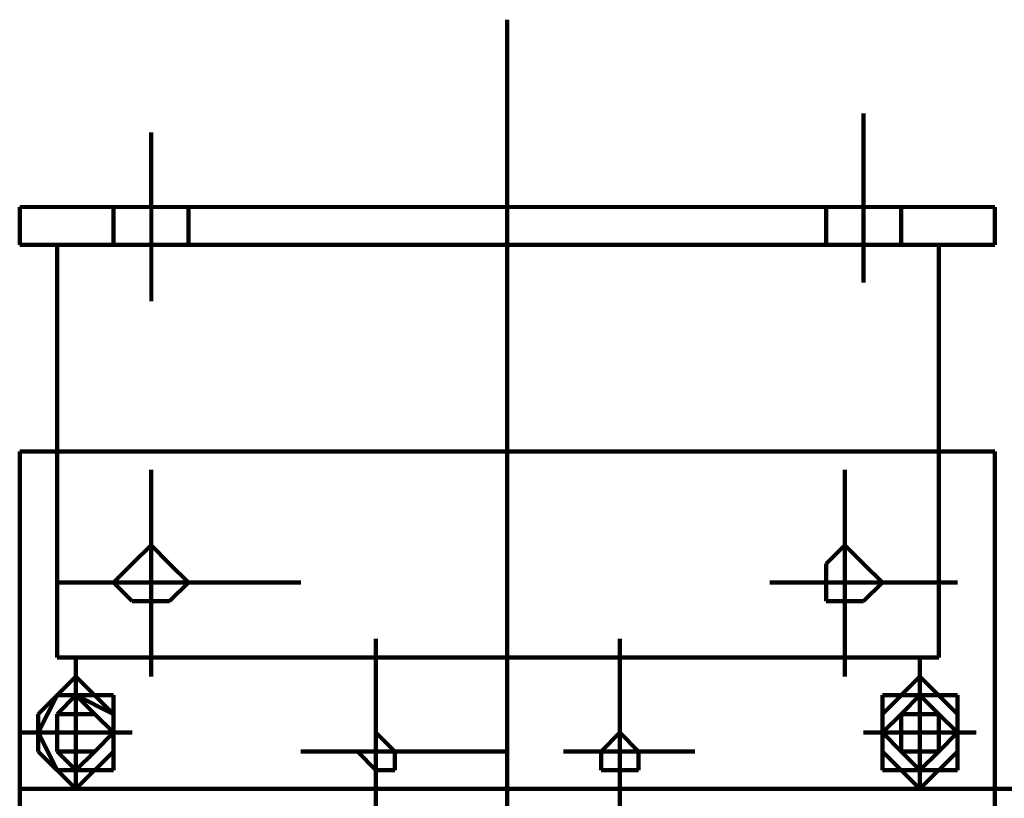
# Model space of a CAD drawing. Header units: inches. Extents: x -1901 to 7725, y 4299 to 7113.
# Tile 129 of 180: x 2489 to 2512, y 6214 to 6232. Entities that reach past the tile are written whole.
import ezdxf

# ---------------------------------------------------------------- set-up
doc = ezdxf.new("R2010")
doc.units = ezdxf.units.IN
doc.header["$MEASUREMENT"] = 0
doc.layers.add('at_Entity', color=7, linetype='Continuous')

msp = doc.modelspace()

# ---------------------------------------------------------------- linework, layer by layer
at = {"layer": 'at_Entity', "color": 7, "lineweight": 211}
for p, q in [((2500.378, 6231.816), (2500.378, 6229.278)), ((2508.402, 6229.702), (2508.402, 6225.902)), ((2492.354, 6229.278), (2492.354, 6227.593)), ((2500.378, 6229.278), (2500.378, 6222.097)), ((2489.397, 6226.745), (2489.397, 6227.593)), ((2491.506, 6226.745), (2491.506, 6227.593)), ((2493.197, 6226.745), (2493.197, 6227.593)), ((2507.559, 6226.745), (2507.559, 6227.593)), ((2509.25, 6226.745), (2509.25, 6227.593)), ((2511.359, 6226.745), (2511.359, 6227.593)), ((2490.24, 6226.745), (2489.397, 6226.745)), ((2490.24, 6226.745), (2490.24, 6222.097)), ((2491.506, 6226.745), (2490.24, 6226.745)), ((2491.506, 6226.745), (2493.197, 6226.745)), ((2493.197, 6226.745), (2507.559, 6226.745)), ((2509.25, 6226.745), (2507.559, 6226.745)), ((2510.093, 6226.745), (2509.25, 6226.745)), ((2510.093, 6226.745), (2510.093, 6222.097)), ((2510.093, 6226.745), (2511.359, 6226.745)), ((2489.397, 6222.097), (2489.397, 6214.497)), ((2511.359, 6222.097), (2489.397, 6222.097)), ((2490.24, 6222.097), (2490.24, 6217.454)), ((2500.378, 6222.097), (2500.378, 6214.497)), ((2510.093, 6217.454), (2510.093, 6222.097)), ((2511.359, 6187.463), (2511.359, 6222.097)), ((2492.354, 6221.678), (2492.354, 6220.831)), ((2507.983, 6220.831), (2507.983, 6221.678)), ((2492.354, 6220.831), (2492.354, 6219.988)), ((2507.983, 6220.831), (2507.983, 6219.988)), ((2492.354, 6219.988), (2491.93, 6219.564)), ((2492.354, 6219.988), (2492.354, 6218.721)), ((2492.773, 6219.564), (2492.354, 6219.988)), ((2507.983, 6219.988), (2507.559, 6219.564)), ((2507.983, 6219.988), (2507.983, 6218.721)), ((2508.402, 6219.564), (2507.983, 6219.988)), ((2491.93, 6219.564), (2491.506, 6219.145)), ((2493.197, 6219.145), (2492.773, 6219.564)), ((2507.559, 6219.564), (2507.559, 6219.145)), ((2508.826, 6219.145), (2508.402, 6219.564)), ((2490.24, 6219.145), (2490.663, 6219.145)), ((2490.663, 6219.145), (2491.506, 6219.145)), ((2491.506, 6219.145), (2493.197, 6219.145)), ((2491.506, 6219.145), (2491.93, 6218.721)), ((2492.773, 6218.721), (2493.197, 6219.145)), ((2493.197, 6219.145), (2495.73, 6219.145)), ((2506.292, 6219.145), (2507.135, 6219.145)), ((2507.135, 6219.145), (2507.559, 6219.145)), ((2507.559, 6219.145), (2508.826, 6219.145)), ((2507.559, 6219.145), (2507.559, 6218.721)), ((2508.402, 6218.721), (2508.826, 6219.145)), ((2510.516, 6219.145), (2508.826, 6219.145)), ((2491.93, 6218.721), (2492.354, 6218.721)), ((2492.354, 6218.721), (2492.354, 6217.454)), ((2492.354, 6218.721), (2492.773, 6218.721)), ((2507.559, 6218.721), (2507.983, 6218.721)), ((2507.983, 6217.454), (2507.983, 6218.721)), ((2507.983, 6218.721), (2508.402, 6218.721)), ((2497.421, 6213.649), (2497.421, 6217.878)), ((2502.911, 6217.878), (2502.911, 6213.649)), ((2490.24, 6217.454), (2510.093, 6217.454)), ((2490.663, 6217.03), (2490.663, 6217.454)), ((2492.354, 6217.454), (2492.354, 6217.03)), ((2507.983, 6217.454), (2507.983, 6217.03)), ((2509.669, 6217.03), (2509.669, 6217.454)), ((2489.816, 6216.183), (2490.663, 6217.03)), ((2490.663, 6217.03), (2490.663, 6216.607)), ((2491.506, 6216.183), (2490.663, 6217.03)), ((2509.669, 6217.03), (2508.826, 6216.183)), ((2510.516, 6216.183), (2509.669, 6217.03)), ((2509.669, 6216.607), (2509.669, 6217.03)), ((2490.24, 6216.607), (2489.816, 6215.764)), ((2490.663, 6216.607), (2490.24, 6216.183)), ((2490.663, 6216.607), (2490.24, 6216.183)), ((2491.506, 6216.607), (2490.24, 6216.607)), ((2490.663, 6214.916), (2490.663, 6216.607)), ((2491.506, 6216.183), (2490.663, 6216.607)), ((2491.087, 6216.183), (2490.663, 6216.607)), ((2491.506, 6214.916), (2491.506, 6216.607)), ((2510.516, 6216.607), (2508.826, 6216.607)), ((2508.826, 6216.607), (2508.826, 6214.916)), ((2509.669, 6216.607), (2509.25, 6216.183)), ((2509.669, 6216.607), (2509.25, 6216.183)), ((2509.669, 6214.916), (2509.669, 6216.607)), ((2510.093, 6216.183), (2509.669, 6216.607)), ((2510.093, 6216.183), (2509.669, 6216.607)), ((2510.516, 6214.916), (2510.516, 6216.607)), ((2489.816, 6215.34), (2489.816, 6216.183)), ((2490.24, 6216.183), (2490.24, 6215.764)), ((2490.24, 6216.183), (2490.24, 6215.34)), ((2491.087, 6216.183), (2490.24, 6216.183)), ((2490.24, 6216.183), (2490.24, 6215.34)), ((2491.506, 6215.764), (2491.087, 6216.183)), ((2491.506, 6215.764), (2491.087, 6216.183)), ((2491.506, 6216.183), (2491.506, 6215.34)), ((2491.506, 6215.764), (2491.506, 6216.183)), ((2491.506, 6215.764), (2491.506, 6216.183)), ((2508.826, 6216.183), (2508.826, 6215.34)), ((2508.826, 6215.764), (2508.826, 6216.183)), ((2509.25, 6216.183), (2508.826, 6215.764)), ((2509.25, 6216.183), (2509.25, 6215.34)), ((2510.093, 6216.183), (2509.25, 6216.183)), ((2509.25, 6216.183), (2509.25, 6215.34)), ((2510.516, 6215.764), (2510.093, 6216.183)), ((2510.516, 6215.764), (2510.093, 6216.183)), ((2510.093, 6215.34), (2510.093, 6216.183)), ((2510.516, 6215.34), (2510.516, 6216.183)), ((2489.816, 6215.764), (2489.397, 6215.764)), ((2489.816, 6215.764), (2491.506, 6215.764)), ((2489.816, 6215.764), (2490.24, 6214.916)), ((2491.087, 6215.34), (2491.506, 6215.764)), ((2491.087, 6215.34), (2491.506, 6215.764)), ((2491.087, 6215.34), (2491.506, 6215.764)), ((2491.93, 6215.764), (2491.506, 6215.764)), ((2497.844, 6215.34), (2497.421, 6215.764)), ((2497.421, 6215.764), (2497.421, 6215.34)), ((2502.911, 6215.764), (2502.492, 6215.34)), ((2503.335, 6215.34), (2502.911, 6215.764)), ((2508.826, 6215.764), (2508.402, 6215.764)), ((2508.826, 6215.764), (2509.25, 6215.764)), ((2508.826, 6215.764), (2509.25, 6215.34)), ((2509.25, 6215.764), (2510.516, 6215.764)), ((2510.093, 6215.34), (2510.516, 6215.764)), ((2510.94, 6215.764), (2510.516, 6215.764)), ((2490.663, 6214.497), (2489.816, 6215.34)), ((2490.24, 6215.34), (2490.663, 6214.916)), ((2490.24, 6215.34), (2490.663, 6215.34)), ((2491.506, 6215.34), (2490.663, 6214.497)), ((2490.663, 6214.916), (2491.087, 6215.34)), ((2490.663, 6214.916), (2491.087, 6215.34)), ((2490.663, 6215.34), (2491.087, 6215.34)), ((2495.73, 6215.34), (2500.378, 6215.34)), ((2497.421, 6215.34), (2497.002, 6215.34)), ((2497.002, 6215.34), (2497.421, 6214.916)), ((2497.844, 6214.916), (2497.844, 6215.34)), ((2501.645, 6215.34), (2504.602, 6215.34)), ((2502.492, 6215.34), (2502.492, 6214.916)), ((2503.335, 6214.916), (2503.335, 6215.34)), ((2508.826, 6215.34), (2509.669, 6214.497)), ((2509.25, 6215.34), (2509.669, 6214.916)), ((2509.25, 6215.34), (2509.669, 6214.916)), ((2509.25, 6215.34), (2509.669, 6215.34)), ((2509.669, 6214.497), (2510.516, 6215.34)), ((2509.669, 6214.916), (2510.093, 6215.34)), ((2509.669, 6215.34), (2510.093, 6215.34)), ((2490.24, 6214.916), (2490.663, 6214.916)), ((2490.663, 6214.916), (2490.663, 6214.497)), ((2490.663, 6214.916), (2491.506, 6214.916)), ((2497.421, 6214.916), (2497.844, 6214.916)), ((2502.492, 6214.916), (2502.911, 6214.916)), ((2502.911, 6214.916), (2503.335, 6214.916)), ((2508.826, 6214.916), (2509.669, 6214.916)), ((2509.669, 6214.497), (2509.669, 6214.916)), ((2509.669, 6214.916), (2510.516, 6214.916)), ((2528.679, 6214.497), (2489.397, 6214.497)), ((2489.397, 6214.497), (2489.397, 6214.073)), ((2500.378, 6214.497), (2500.378, 6214.073))]:
    msp.add_line(p, q, dxfattribs=at)
at = {"layer": 'at_Entity', "color": 7, "lineweight": 80}
for p, q in [((2511.359, 6227.593), (2489.397, 6227.593)), ((2492.354, 6227.593), (2492.354, 6225.478)), ((2511.359, 6226.745), (2511.359, 6227.169))]:
    msp.add_line(p, q, dxfattribs=at)

doc.saveas('drawing.dxf')
